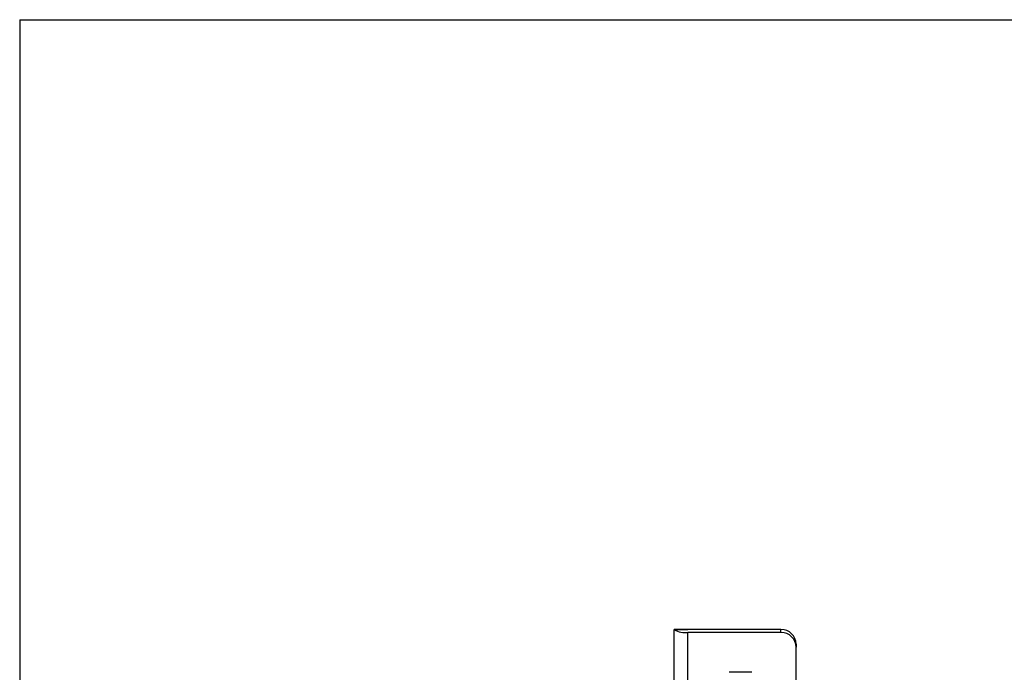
# Model space of a CAD drawing. Header units: millimetres. Extents: x 5086 to 5611, y -788 to -419.
# Tile 4 of 6: x 5086 to 5280, y -547 to -419. Entities that reach past the tile are written whole.
import ezdxf

# ---------------------------------------------------------------- set-up
doc = ezdxf.new("R2010")
doc.units = ezdxf.units.MM
doc.header["$LTSCALE"] = 0.5
doc.layers.add('외형선', color=3, linetype='Continuous', lineweight=30)

msp = doc.modelspace()

# ---------------------------------------------------------------- linework, layer by layer
at = {"layer": '외형선'}
for p, q in [((5086.06, -418.792), (5610.66, -418.792)), ((5086.06, -418.792), (5086.06, -787.721)), ((5086.06, -418.792), (5086.06, -787.721)), ((5214.782, -562.82), (5214.782, -538.797)), ((5216.99, -538.797), (5214.788, -538.797)), ((5214.829, -538.801), (5217.482, -538.801)), ((5235.782, -538.801), (5217.482, -538.801)), ((5217.482, -563.519), (5217.482, -539.371)), ((5235.782, -539.371), (5217.482, -539.371)), ((5235.782, -539.371), (5235.782, -538.801)), ((5238.782, -541.699), (5238.782, -542.268)), ((5238.782, -560.621), (5238.782, -542.268)), ((5230.081, -547.21), (5225.58, -547.21))]:
    msp.add_line(p, q, dxfattribs=at)
for centre, radius, start, end in [((5217.007, -535.122), 4.276, 239.38543, 276.39043), ((5235.833, -541.751), 2.95, 1.01024, 90.97569), ((5235.833, -542.32), 2.95, 1.01017, 90.97577)]:
    msp.add_arc(centre, radius, start, end, dxfattribs=at)
msp.add_open_spline([(5214.782, -538.797), (5214.782, -538.797), (5214.798, -538.798), (5214.829, -538.801)], degree=3, dxfattribs=at)
msp.add_open_spline([(5217.482, -538.801), (5217.427, -538.801), (5217.318, -538.801), (5217.17, -538.799), (5217.059, -538.798), (5216.999, -538.797), (5216.992, -538.797), (5216.99, -538.797)], degree=3, knots=[0, 0, 0, 0, 0.2246558, 0.4492186, 0.676508, 0.9101994, 1, 1, 1, 1], dxfattribs=at)

doc.saveas('drawing.dxf')
